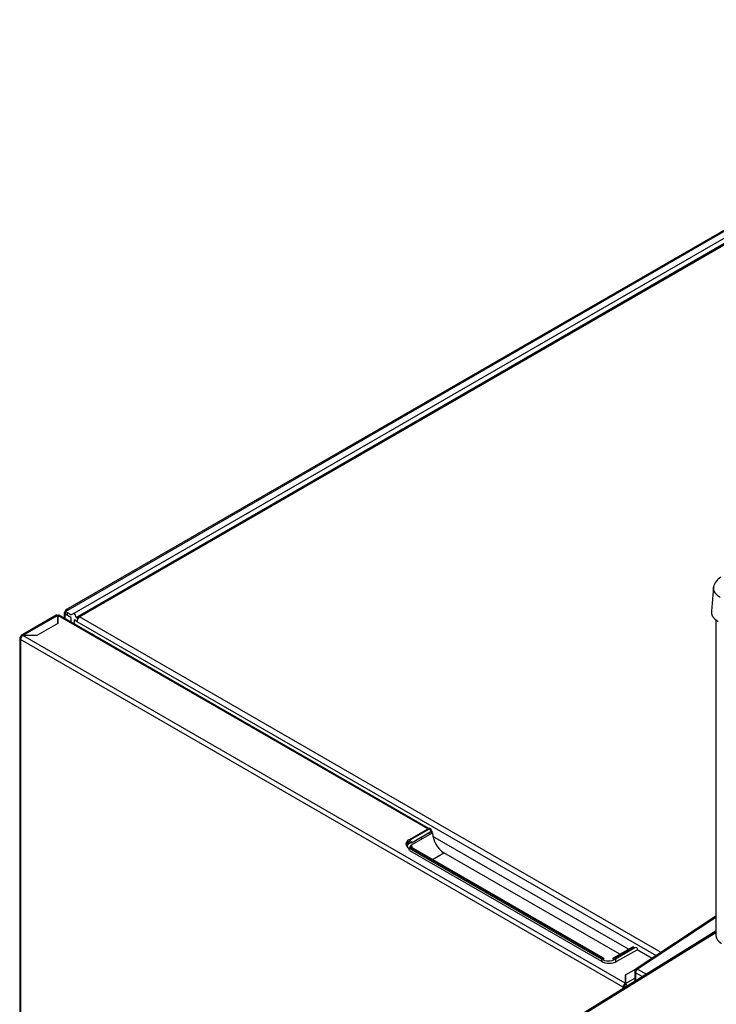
# Model space of a CAD drawing. Header units: millimetres. Extents: x 0 to 287, y 0 to 200.
# Tile 34 of 38: x 204 to 223, y 121 to 148. Entities that reach past the tile are written whole.
import ezdxf

# ---------------------------------------------------------------- set-up
doc = ezdxf.new("R2010")
doc.units = ezdxf.units.MM
doc.layers.add('134.133_BW4_CTM-', color=7, linetype='Continuous')
doc.layers.add('Standard', color=7, linetype='Continuous')

# ---------------------------------------------------------------- blocks, each defined once
blk = doc.blocks.new('SE')
at = {"layer": '134.133_BW4_CTM-', "color": 7, "linetype": 'Continuous'}
for p, q in [((232.71, 147.804), (205.157, 131.897)), ((205.207, 131.892), (232.754, 147.796)), ((232.69, 147.574), (205.368, 131.799)), ((205.431, 131.689), (232.754, 147.464)), ((227.755, 144.577), (205.474, 131.713)), ((205.523, 131.708), (227.804, 144.572)), ((222.605, 132.508), (222.546, 131.859)), ((205.207, 131.892), (205.137, 131.851)), ((204.894, 131.752), (203.952, 131.208)), ((204.935, 131.748), (203.992, 131.204)), ((204.936, 131.748), (204.935, 131.748)), ((214.908, 125.992), (204.936, 131.749)), ((204.936, 131.749), (204.936, 131.53)), ((204.936, 131.529), (204.936, 131.748)), ((214.934, 126.005), (204.978, 131.753)), ((205.107, 131.81), (205.107, 131.678)), ((205.29, 131.763), (205.137, 131.851)), ((205.137, 131.851), (205.137, 131.782)), ((205.29, 131.693), (205.137, 131.782)), ((205.137, 131.782), (205.137, 131.769)), ((205.137, 131.661), (205.137, 131.769)), ((205.196, 131.748), (205.196, 131.817)), ((205.29, 131.763), (205.361, 131.803)), ((205.29, 131.693), (205.29, 131.573)), ((205.361, 131.803), (205.368, 131.799)), ((205.454, 131.588), (205.384, 131.628)), ((205.384, 131.519), (205.384, 131.628)), ((205.523, 131.708), (205.454, 131.668)), ((221.189, 122.663), (205.523, 131.708)), ((222.67, 131.635), (222.67, 123.115)), ((204.936, 131.53), (204.373, 131.205)), ((205.454, 131.588), (221.059, 122.578)), ((203.91, 131.137), (203.91, 105.044)), ((203.935, 131.171), (203.992, 131.204)), ((203.935, 131.103), (203.935, 131.171)), ((203.935, 131.103), (203.935, 105.01)), ((220.168, 121.73), (203.935, 131.103)), ((220.227, 121.832), (203.994, 131.205)), ((204.373, 131.205), (203.994, 131.205)), ((214.397, 125.697), (214.917, 125.997)), ((214.943, 125.989), (214.423, 125.689)), ((214.988, 125.912), (214.467, 125.612)), ((214.467, 125.561), (215.032, 125.887)), ((214.999, 125.95), (214.999, 125.868)), ((215.013, 125.931), (214.999, 125.939)), ((215.013, 125.931), (215.013, 125.876)), ((220.313, 122.749), (215.042, 125.792)), ((214.397, 125.643), (214.397, 125.602)), ((214.397, 125.602), (214.462, 125.64)), ((214.444, 125.671), (214.412, 125.652)), ((214.465, 125.629), (214.412, 125.598)), ((214.763, 125.732), (214.719, 125.757)), ((219.582, 122.486), (214.397, 125.479)), ((214.397, 125.479), (214.397, 125.423)), ((214.412, 125.414), (219.588, 122.426)), ((214.423, 125.501), (219.609, 122.508)), ((219.64, 122.511), (214.455, 125.505)), ((215.031, 125.172), (215.341, 125.351)), ((220.081, 122.615), (215.341, 125.351)), ((214.98, 125.143), (215.013, 125.161)), ((222.67, 123.638), (220.518, 122.221)), ((222.67, 123.607), (220.558, 122.218)), ((222.546, 123.164), (217.792, 120.223)), ((217.834, 120.219), (222.618, 123.178)), ((222.67, 123.239), (222.561, 123.171)), ((222.67, 123.212), (222.616, 123.179)), ((222.67, 123.174), (222.618, 123.178)), ((220.422, 122.811), (219.901, 122.511)), ((219.933, 122.508), (220.453, 122.808)), ((220.479, 122.786), (219.959, 122.486)), ((220.001, 122.426), (220.543, 122.739)), ((220.132, 122.585), (220.099, 122.604)), ((220.364, 122.719), (220.331, 122.738)), ((220.948, 122.504), (220.543, 122.739)), ((220.562, 122.728), (220.562, 122.738)), ((219.582, 122.486), (219.582, 122.429)), ((219.609, 122.508), (219.653, 122.482)), ((219.888, 122.482), (219.933, 122.508)), ((219.959, 122.486), (219.959, 122.406)), ((220.512, 122.216), (220.227, 122.051)), ((220.48, 122.152), (220.48, 121.886)), ((220.504, 122.118), (220.504, 121.901)), ((220.685, 122.013), (220.504, 122.118)), ((220.505, 122.186), (220.556, 122.219)), ((220.505, 122.133), (220.505, 122.186)), ((220.558, 122.218), (220.795, 122.081)), ((220.227, 122.051), (220.227, 121.832)), ((220.229, 121.998), (220.227, 121.997)), ((220.227, 121.832), (220.227, 121.778)), ((220.229, 122.052), (220.229, 121.829)), ((220.229, 121.829), (220.48, 121.974)), ((220.168, 121.693), (220.168, 121.73)), ((220.215, 121.757), (220.18, 121.778)), ((220.192, 121.798), (220.227, 121.778)), ((220.215, 121.722), (220.215, 121.757))]:
    blk.add_line(p, q, dxfattribs=at)
for centre, radius, start, end in [((222.966, 132.447), 0.367, 116.516, 170.5012), ((214.773, 125.509), 0.355, 181.7608, 187.3037)]:
    blk.add_arc(centre, radius, start, end, dxfattribs=at)
for centre, major_axis, ratio, start_param, end_param in [((205.207, 131.81), (0.05, -0.0866), 0.57735, 2.356194, 3.926991), ((204.935, 131.682), (0.0408, -0.0707), 0.57735, 2.356194, 3.141593), ((204.936, 131.681), (-0.0417, -0.0722), 0.57735, 3.141593, 3.926991), ((205.207, 131.81), (0.1, 0), 0.57735, 2.356194, 3.926991), ((205.368, 131.726), (-0.045, 0.0779), 0.57735, 3.926991, 5.497787), ((205.523, 131.628), (0.0492, -0.0852), 0.57735, 2.356194, 3.926991), ((205.523, 131.628), (0.0492, 0.0852), 0.57735, 0.785398, 2.356194), ((203.994, 131.137), (0.0833, 0), 0.57735, 2.356194, 3.926991), ((203.992, 131.137), (0.0408, -0.0707), 0.57735, 2.356194, 3.926991), ((203.994, 131.137), (-0.0417, -0.0722), 0.57735, 3.926991, 5.497787), ((214.917, 125.902), (-0.058, -0.101), 0.57735, 2.558751, 3.926991), ((214.864, 125.769), (-0.062, -0.108), 0.57735, 2.557552, 3.131592), ((214.943, 125.938), (-0.0312, 0.0541), 0.57735, 3.926991, 5.497787), ((214.954, 125.897), (-0.0417, -0.0722), 0.57735, 2.356194, 3.741778), ((215.341, 125.708), (0.219, -0.379), 0.57735, 3.926991, 5.497787), ((214.585, 125.588), (0.267, 0), 0.57735, 2.356194, 3.926991), ((214.618, 125.533), (0.292, 0), 0.57735, 2.356194, 3.048874), ((214.585, 125.493), (0.267, 0), 0.57735, 2.356194, 2.827074), ((214.618, 125.479), (0.292, 0), 0.57735, 2.356194, 2.840742), ((214.423, 125.638), (-0.0312, 0.0541), 0.57735, 3.926991, 5.497787), ((214.423, 125.45), (-0.0312, -0.0541), 0.57735, 3.141593, 3.926991), ((222.612, 123.111), (0.0937, -0.0145), 0.670483, 1.691916, 2.477103), ((222.618, 123.11), (0.0997, -0.0155), 0.670483, 1.674821, 2.477103), ((220.453, 122.757), (0.0312, -0.0541), 0.57735, 2.356194, 3.141593), ((220.479, 122.691), (-0.058, -0.101), 0.57735, 2.356194, 3.926991), ((219.771, 122.594), (0.267, 0), 0.57735, 3.926991, 5.497787), ((219.794, 122.545), (-0.292, 0), 0.57735, 0.785398, 2.356194), ((219.609, 122.457), (-0.0312, -0.0541), 0.57735, 2.356194, 3.926991), ((219.933, 122.457), (0.0312, -0.0541), 0.57735, 2.356194, 3.926991), ((220.564, 122.152), (0.0833, 0), 0.57735, 2.356194, 3.909538), ((220.564, 122.152), (0.0458, -0.0696), 0.53567, 2.341095, 3.894438), ((220.564, 122.152), (0.0417, 0.0721), 0.596656, 0.855963, 2.356662), ((220.227, 121.764), (-0.0417, -0.0722), 0.57735, 3.926991, 5.497787), ((220.229, 121.763), (0.0404, -0.07), 0.57735, 1.235603, 2.356194), ((220.227, 121.764), (0.0833, 0), 0.57735, 3.926991, 4.479934)]:
    blk.add_ellipse(centre, major_axis=major_axis, ratio=ratio, start_param=start_param, end_param=end_param, dxfattribs=at)
for points, knots in [([(222.785, 132.234), (222.78, 132.237), (222.771, 132.243), (222.756, 132.252), (222.743, 132.261), (222.73, 132.271), (222.717, 132.281), (222.705, 132.291), (222.694, 132.302), (222.683, 132.313), (222.673, 132.323), (222.664, 132.334), (222.655, 132.346), (222.647, 132.357), (222.639, 132.369), (222.633, 132.38), (222.627, 132.392), (222.621, 132.404), (222.617, 132.416), (222.613, 132.428), (222.609, 132.44), (222.607, 132.452), (222.605, 132.465), (222.604, 132.477), (222.604, 132.489), (222.604, 132.499), (222.604, 132.505), (222.605, 132.507)], [0, 0, 0, 0, 0.021753, 0.0435042, 0.0652536, 0.0870014, 0.1087475, 0.1304921, 0.1522353, 0.1739771, 0.1957177, 0.2174571, 0.2391954, 0.2609326, 0.282669, 0.3044045, 0.3261392, 0.3478733, 0.3696068, 0.3913398, 0.4130723, 0.4348045, 0.4565365, 0.4782683, 0.5, 0.5217317, 0.5324765, 0.5324765, 0.5324765, 0.5324765]), ([(222.546, 131.858), (222.546, 131.856), (222.545, 131.85), (222.545, 131.84), (222.545, 131.828), (222.546, 131.816), (222.548, 131.803), (222.551, 131.791), (222.554, 131.779), (222.558, 131.767), (222.562, 131.755), (222.568, 131.743), (222.574, 131.732), (222.581, 131.72), (222.588, 131.708), (222.596, 131.697), (222.605, 131.686), (222.614, 131.675), (222.624, 131.664), (222.635, 131.653), (222.646, 131.643), (222.658, 131.633), (222.671, 131.623), (222.684, 131.613), (222.698, 131.604), (222.712, 131.595), (222.722, 131.589), (222.727, 131.586)], [0.4675252, 0.4675252, 0.4675252, 0.4675252, 0.4782695, 0.5, 0.5217305, 0.5434611, 0.5651919, 0.586923, 0.6086545, 0.6303865, 0.6521191, 0.6738524, 0.6955864, 0.7173213, 0.7390572, 0.7607942, 0.7825323, 0.8042718, 0.8260126, 0.8477548, 0.8694987, 0.8912442, 0.9129914, 0.9347405, 0.9564916, 0.9782447, 1, 1, 1, 1]), ([(214.467, 125.561), (214.468, 125.556), (214.468, 125.546), (214.469, 125.531), (214.471, 125.516), (214.474, 125.504), (214.476, 125.496), (214.476, 125.494)], [0, 0, 0, 0, 0.0239268, 0.0480561, 0.0724053, 0.0969911, 0.1093779, 0.1093779, 0.1093779, 0.1093779]), ([(214.491, 125.452), (214.492, 125.447), (214.496, 125.438), (214.503, 125.426), (214.507, 125.417), (214.509, 125.414)], [0.17799978, 0.17799978, 0.17799978, 0.17799978, 0.19802048, 0.22402479, 0.2414828, 0.2414828, 0.2414828, 0.2414828]), ([(222.67, 123.121), (222.67, 123.121), (222.67, 123.118), (222.67, 123.111), (222.671, 123.102), (222.672, 123.093), (222.674, 123.084), (222.676, 123.075), (222.678, 123.066), (222.681, 123.057), (222.684, 123.049), (222.688, 123.04), (222.692, 123.032), (222.696, 123.024), (222.701, 123.016), (222.706, 123.009), (222.711, 123.001), (222.716, 122.994), (222.722, 122.987), (222.728, 122.98), (222.734, 122.973), (222.741, 122.966), (222.747, 122.96), (222.754, 122.954), (222.761, 122.948), (222.768, 122.942), (222.775, 122.936), (222.783, 122.93), (222.79, 122.925), (222.798, 122.92), (222.806, 122.915), (222.813, 122.91), (222.819, 122.907), (222.821, 122.906)], [0.5000609, 0.5000609, 0.5000609, 0.5000609, 0.5010576, 0.5205082, 0.5397644, 0.558826, 0.5776932, 0.5963659, 0.6148441, 0.6331278, 0.6512171, 0.6691119, 0.6868123, 0.7043182, 0.7216297, 0.7387468, 0.7556694, 0.7723977, 0.7889316, 0.805271, 0.8214161, 0.8373669, 0.8531232, 0.8686853, 0.884053, 0.8992263, 0.9142054, 0.9289901, 0.9435806, 0.9579768, 0.9721788, 0.9861865, 1, 1, 1, 1])]:
    blk.add_open_spline(points, degree=3, knots=knots, dxfattribs=at)
blk.add_open_spline([(214.467, 125.561), (214.439, 125.546), (214.419, 125.519), (214.419, 125.493)], degree=3, dxfattribs=at)

msp = doc.modelspace()

# ---------------------------------------------------------------- block references
at = {"layer": 'Standard'}
msp.add_blockref('SE', (0, 0), dxfattribs=at)

doc.saveas('drawing.dxf')
